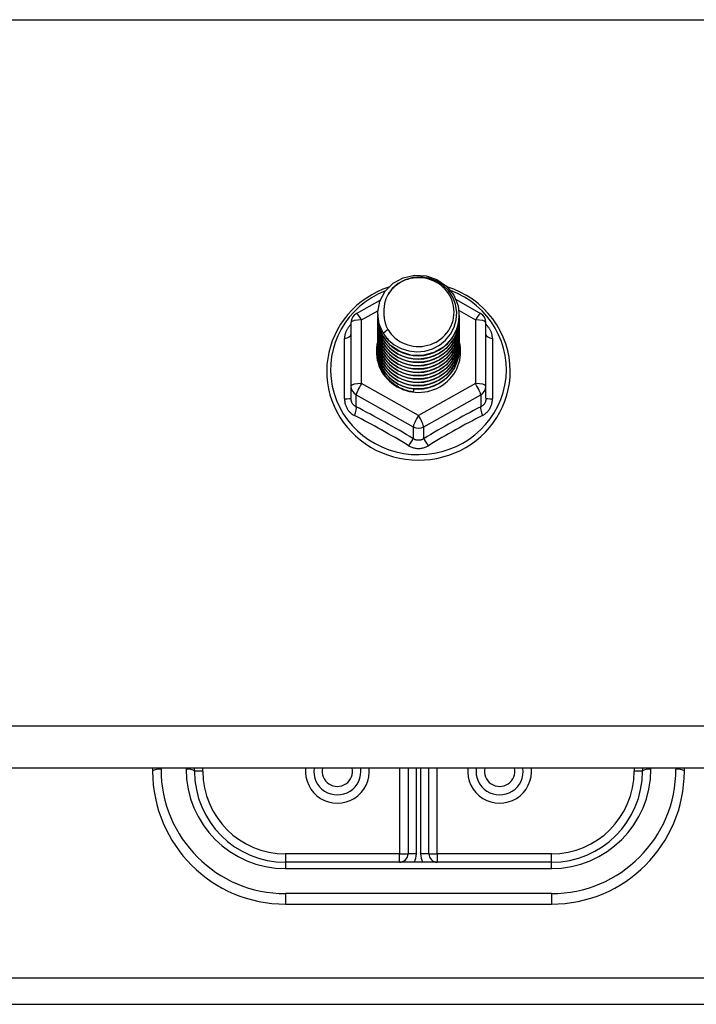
# Model space of a CAD drawing. Header units: inches. Extents: x 96 to 240, y 71 to 103.
# Tile 68 of 77: x 231.11 to 233.65, y 76.45 to 80.16. Entities that reach past the tile are written whole.
import ezdxf

# ---------------------------------------------------------------- set-up
doc = ezdxf.new("R2010")
doc.units = ezdxf.units.IN
doc.header["$MEASUREMENT"] = 0
doc.layers.add('Visible Edges(ANSI)', color=7, linetype='Continuous', lineweight=25)
doc.layers.add('Visible Tangent Edges(ANSI)', color=7, linetype='Continuous', lineweight=25)

msp = doc.modelspace()

# ---------------------------------------------------------------- linework, layer by layer
at = {"layer": 'Visible Edges(ANSI)'}
for p, q in [((232.3739, 79.0521), (232.4639, 79.1023)), ((232.7488, 79.1038), (232.8414, 79.0521)), ((232.4541, 79.0504), (232.4541, 79.0508)), ((232.4541, 79.0379), (232.4541, 79.0383)), ((232.7612, 79.0441), (232.7612, 79.0445)), ((232.3537, 79.0177), (232.3537, 78.7781)), ((232.4541, 79.0253), (232.4541, 79.0257)), ((232.4541, 79.0128), (232.4541, 79.0132)), ((232.4541, 79.0003), (232.4541, 79.0007)), ((232.7612, 79.0316), (232.7612, 79.032)), ((232.7612, 79.0191), (232.7612, 79.0195)), ((232.7612, 79.0065), (232.7612, 79.0069)), ((232.8616, 78.7781), (232.8616, 79.0177)), ((232.4541, 78.9877), (232.4541, 78.9881)), ((232.4541, 78.9752), (232.4541, 78.9756)), ((232.4541, 78.9626), (232.4541, 78.963)), ((232.7612, 78.994), (232.7612, 78.9944)), ((232.7612, 78.9814), (232.7612, 78.9819)), ((232.7612, 78.9689), (232.7612, 78.9693)), ((232.4541, 78.9501), (232.4541, 78.9505)), ((232.4541, 78.9376), (232.4541, 78.938)), ((232.4541, 78.925), (232.4541, 78.9254)), ((232.7612, 78.9564), (232.7612, 78.9568)), ((232.7612, 78.9438), (232.7612, 78.9442)), ((232.7612, 78.9313), (232.7612, 78.9317)), ((232.4541, 78.9125), (232.4541, 78.9129)), ((232.7612, 78.9188), (232.7612, 78.9192)), ((232.3537, 78.7781), (232.3537, 78.7333)), ((232.8616, 78.7333), (232.8616, 78.7781)), ((232.5893, 78.7641), (232.5879, 78.7566)), ((238.6077, 77.3412), (168.9738, 77.3412)), ((231.6077, 77.3412), (231.6077, 77.3289)), ((231.7651, 77.3289), (231.7651, 77.3412)), ((232.5683, 77.3412), (232.5683, 77.0179)), ((232.647, 77.0179), (232.647, 77.3412)), ((233.4502, 77.3412), (233.4502, 77.3289)), ((233.6077, 77.3289), (233.6077, 77.3412)), ((233.1077, 76.9864), (232.1077, 76.9864)), ((232.1077, 76.8289), (233.1077, 76.8289)), ((183.2327, 76.452), (233.9827, 76.452))]:
    msp.add_line(p, q, dxfattribs=at)
at = {"layer": 'Visible Edges(ANSI)', "flags": 128}
for points in [[(232.475, 78.9771), (232.4586, 79.0157), (232.4543, 79.0571), (232.4623, 79.0981), (232.4822, 79.1352), (232.5122, 79.1653), (232.5499, 79.186), (232.5923, 79.1956), (232.636, 79.1932), (232.6773, 79.1791), (232.713, 79.1541), (232.7402, 79.1205), (232.7567, 79.0808), (232.7611, 79.0382), (232.753, 78.9961), (232.7332, 78.9579), (232.7032, 78.9266), (232.6655, 78.9047), (232.6231, 78.8939), (232.5795, 78.8951), (232.5381, 78.9081), (232.5024, 78.9318), (232.4751, 78.9643), (232.4587, 79.0029), (232.4542, 79.0443)], [(232.4936, 78.9524), (232.5164, 78.9336), (232.5426, 78.9194), (232.5711, 78.9106), (232.601, 78.9073), (232.631, 78.9099), (232.6598, 78.9183), (232.6864, 78.932), (232.7096, 78.9507), (232.7284, 78.9736), (232.7421, 78.9997), (232.7499, 79.0279), (232.7517, 79.0572), (232.7471, 79.086), (232.7364, 79.1134), (232.7202, 79.138), (232.6989, 79.1587), (232.6736, 79.1746), (232.6455, 79.1849), (232.6157, 79.1892), (232.5859, 79.1871), (232.5571, 79.1788), (232.5311, 79.1647), (232.5089, 79.1453), (232.4918, 79.1217)], [(232.4957, 79.151), (232.4737, 79.1428), (232.4523, 79.1332), (232.4316, 79.1222), (232.4117, 79.1099), (232.3928, 79.0963), (232.3748, 79.0814), (232.3579, 79.0654), (232.3422, 79.0483), (232.3277, 79.0302), (232.3146, 79.0111), (232.3028, 78.9913), (232.2924, 78.9706), (232.2835, 78.9494), (232.2761, 78.9276), (232.2703, 78.9053), (232.2661, 78.8827), (232.2635, 78.8599), (232.2625, 78.8369), (232.2631, 78.814), (232.2654, 78.7911), (232.2693, 78.7685), (232.2747, 78.7461), (232.2818, 78.7242), (232.2903, 78.7028), (232.3004, 78.682), (232.3118, 78.662), (232.3247, 78.6427), (232.3389, 78.6244), (232.3544, 78.6071), (232.371, 78.5908), (232.3887, 78.5757), (232.4075, 78.5618), (232.4272, 78.5492), (232.4477, 78.5379), (232.4689, 78.528), (232.4908, 78.5195), (232.5133, 78.5125), (232.5362, 78.507), (232.5594, 78.5031), (232.5828, 78.5006), (232.6064, 78.4998), (232.6299, 78.5005), (232.6534, 78.5027), (232.6766, 78.5065), (232.6995, 78.5118), (232.722, 78.5187), (232.744, 78.527), (232.7653, 78.5367), (232.7859, 78.5479), (232.8057, 78.5603), (232.8246, 78.5741), (232.8424, 78.5891), (232.8592, 78.6052), (232.8748, 78.6225), (232.8891, 78.6407), (232.9021, 78.6598), (232.9138, 78.6798), (232.924, 78.7005), (232.9327, 78.7218), (232.9399, 78.7437), (232.9455, 78.766), (232.9496, 78.7886), (232.952, 78.8115), (232.9528, 78.8344)], [(232.9528, 78.8344), (232.9517, 78.8607), (232.9485, 78.8868), (232.9433, 78.9126), (232.9359, 78.9379), (232.9265, 78.9625), (232.9151, 78.9864), (232.9019, 79.0093), (232.8869, 79.0311), (232.8701, 79.0518), (232.8517, 79.071), (232.8319, 79.0888), (232.8106, 79.1051), (232.7882, 79.1196), (232.7646, 79.1324), (232.7401, 79.1434), (232.7148, 79.1525)], [(232.4918, 79.1217), (232.4905, 79.1192), (232.4893, 79.1167), (232.4882, 79.1141), (232.4871, 79.1115), (232.486, 79.1089), (232.485, 79.1063), (232.4841, 79.1036), (232.4832, 79.1009), (232.4824, 79.0982), (232.4817, 79.0955), (232.481, 79.0928), (232.4804, 79.09), (232.4798, 79.0873), (232.4793, 79.0845), (232.4789, 79.0818), (232.4785, 79.079), (232.4782, 79.0762), (232.478, 79.0734), (232.4778, 79.0706), (232.4777, 79.0678), (232.4777, 79.065), (232.4777, 79.0622), (232.4778, 79.0594), (232.4779, 79.0566)], [(232.4541, 79.0504), (232.4542, 79.0459), (232.4544, 79.0415), (232.4548, 79.037), (232.4553, 79.0325), (232.4559, 79.0281), (232.4567, 79.0237), (232.4576, 79.0193), (232.4587, 79.0149), (232.4599, 79.0106), (232.4612, 79.0063), (232.4627, 79.0021), (232.4643, 78.9979), (232.4661, 78.9937), (232.468, 78.9896), (232.47, 78.9856), (232.4721, 78.9816), (232.4744, 78.9777), (232.4768, 78.9739), (232.4793, 78.9701), (232.4819, 78.9664), (232.4847, 78.9628), (232.4876, 78.9592), (232.4905, 78.9558), (232.4936, 78.9524)], [(232.4541, 79.0379), (232.4554, 79.0187), (232.4593, 79), (232.4658, 78.9818), (232.4747, 78.9647), (232.4858, 78.9488), (232.4991, 78.9344), (232.5142, 78.9219), (232.5309, 78.9114), (232.5489, 78.903), (232.5679, 78.8971), (232.5876, 78.8935), (232.6077, 78.8925), (232.6277, 78.8941), (232.6474, 78.8981), (232.6664, 78.9046), (232.6844, 78.9135), (232.7011, 78.9245), (232.7162, 78.9376), (232.7295, 78.9524), (232.7406, 78.9689), (232.7495, 78.9865), (232.756, 79.0052), (232.7599, 79.0245), (232.7612, 79.0441)], [(232.7611, 79.0381), (232.7605, 79.0179), (232.7572, 78.998), (232.7512, 78.9786), (232.7426, 78.9602), (232.7316, 78.9431), (232.7184, 78.9276), (232.7031, 78.9139), (232.6862, 78.9023), (232.6678, 78.8931), (232.6483, 78.8862), (232.6281, 78.882), (232.6076, 78.8804), (232.587, 78.8815), (232.5668, 78.8852), (232.5474, 78.8915), (232.529, 78.9003), (232.5121, 78.9113), (232.4968, 78.9245), (232.4836, 78.9395), (232.4726, 78.9561), (232.464, 78.9739), (232.4581, 78.9928), (232.4548, 79.0122), (232.4542, 79.0318)], [(232.4779, 79.0566), (232.4778, 79.0538), (232.4777, 79.051), (232.4777, 79.0481), (232.4778, 79.0453), (232.4779, 79.0425), (232.4781, 79.0397), (232.4783, 79.037), (232.4787, 79.0342), (232.479, 79.0314), (232.4795, 79.0286), (232.48, 79.0259), (232.4806, 79.0231), (232.4812, 79.0204), (232.4819, 79.0177), (232.4826, 79.015), (232.4835, 79.0123), (232.4843, 79.0096), (232.4853, 79.0069), (232.4863, 79.0043), (232.4873, 79.0017), (232.4885, 78.9991), (232.4896, 78.9965), (232.4909, 78.994), (232.4922, 78.9915)], [(232.4541, 79.0253), (232.4554, 79.0062), (232.4593, 78.9874), (232.4658, 78.9693), (232.4747, 78.9521), (232.4858, 78.9362), (232.4991, 78.9219), (232.5142, 78.9094), (232.5309, 78.8988), (232.5489, 78.8905), (232.5679, 78.8845), (232.5876, 78.881), (232.6077, 78.88), (232.6277, 78.8815), (232.6474, 78.8856), (232.6664, 78.8921), (232.6844, 78.9009), (232.7011, 78.912), (232.7162, 78.925), (232.7295, 78.9399), (232.7406, 78.9563), (232.7495, 78.974), (232.756, 78.9926), (232.7599, 79.012), (232.7612, 79.0316)], [(232.4541, 79.0128), (232.4554, 78.9937), (232.4593, 78.9749), (232.4658, 78.9568), (232.4747, 78.9396), (232.4858, 78.9237), (232.4991, 78.9094), (232.5142, 78.8968), (232.5309, 78.8863), (232.5489, 78.878), (232.5679, 78.872), (232.5876, 78.8685), (232.6077, 78.8675), (232.6277, 78.869), (232.6474, 78.873), (232.6664, 78.8795), (232.6844, 78.8884), (232.7011, 78.8994), (232.7162, 78.9125), (232.7295, 78.9274), (232.7406, 78.9438), (232.7495, 78.9615), (232.756, 78.9801), (232.7599, 78.9994), (232.7612, 79.0191)], [(232.4541, 79.0003), (232.4554, 78.9811), (232.4593, 78.9623), (232.4658, 78.9442), (232.4747, 78.9271), (232.4858, 78.9112), (232.4991, 78.8968), (232.5142, 78.8843), (232.5309, 78.8738), (232.5489, 78.8654), (232.5679, 78.8594), (232.5876, 78.8559), (232.6077, 78.8549), (232.6277, 78.8564), (232.6474, 78.8605), (232.6664, 78.867), (232.6844, 78.8758), (232.7011, 78.8869), (232.7162, 78.9), (232.7295, 78.9148), (232.7406, 78.9312), (232.7495, 78.9489), (232.756, 78.9676), (232.7599, 78.9869), (232.7612, 79.0065)], [(232.7611, 79.0255), (232.7605, 79.0053), (232.7572, 78.9854), (232.7512, 78.9661), (232.7426, 78.9477), (232.7316, 78.9306), (232.7184, 78.9151), (232.7031, 78.9014), (232.6862, 78.8898), (232.6678, 78.8805), (232.6483, 78.8737), (232.6281, 78.8695), (232.6076, 78.8679), (232.587, 78.8689), (232.5668, 78.8727), (232.5474, 78.879), (232.529, 78.8877), (232.5121, 78.8988), (232.4968, 78.912), (232.4836, 78.927), (232.4726, 78.9436), (232.464, 78.9614), (232.4581, 78.9802), (232.4548, 78.9996), (232.4542, 79.0193)], [(232.7611, 79.013), (232.7605, 78.9928), (232.7572, 78.9729), (232.7512, 78.9535), (232.7426, 78.9352), (232.7316, 78.9181), (232.7184, 78.9025), (232.7031, 78.8888), (232.6862, 78.8773), (232.6678, 78.868), (232.6483, 78.8612), (232.6281, 78.8569), (232.6076, 78.8553), (232.587, 78.8564), (232.5668, 78.8601), (232.5474, 78.8664), (232.529, 78.8752), (232.5121, 78.8863), (232.4968, 78.8994), (232.4836, 78.9144), (232.4726, 78.931), (232.464, 78.9489), (232.4581, 78.9677), (232.4548, 78.9871), (232.4542, 79.0067)], [(232.7611, 79.0005), (232.7605, 78.9803), (232.7572, 78.9603), (232.7512, 78.941), (232.7426, 78.9226), (232.7316, 78.9055), (232.7184, 78.89), (232.7031, 78.8763), (232.6862, 78.8647), (232.6678, 78.8554), (232.6483, 78.8486), (232.6281, 78.8444), (232.6076, 78.8428), (232.587, 78.8439), (232.5668, 78.8476), (232.5474, 78.8539), (232.529, 78.8627), (232.5121, 78.8737), (232.4968, 78.8869), (232.4836, 78.9019), (232.4726, 78.9185), (232.464, 78.9363), (232.4581, 78.9551), (232.4548, 78.9745), (232.4542, 78.9942)], [(232.4541, 78.9877), (232.4554, 78.9686), (232.4593, 78.9498), (232.4658, 78.9317), (232.4747, 78.9145), (232.4858, 78.8986), (232.4991, 78.8843), (232.5142, 78.8717), (232.5309, 78.8612), (232.5489, 78.8529), (232.5679, 78.8469), (232.5876, 78.8434), (232.6077, 78.8424), (232.6277, 78.8439), (232.6474, 78.848), (232.6664, 78.8545), (232.6844, 78.8633), (232.7011, 78.8744), (232.7162, 78.8874), (232.7295, 78.9023), (232.7406, 78.9187), (232.7495, 78.9364), (232.756, 78.955), (232.7599, 78.9743), (232.7612, 78.994)], [(232.4541, 78.9752), (232.4554, 78.9561), (232.4593, 78.9373), (232.4658, 78.9191), (232.4747, 78.902), (232.4858, 78.8861), (232.4991, 78.8718), (232.5142, 78.8592), (232.5309, 78.8487), (232.5489, 78.8404), (232.5679, 78.8344), (232.5876, 78.8308), (232.6077, 78.8298), (232.6277, 78.8314), (232.6474, 78.8354), (232.6664, 78.8419), (232.6844, 78.8508), (232.7011, 78.8618), (232.7162, 78.8749), (232.7295, 78.8898), (232.7406, 78.9062), (232.7495, 78.9238), (232.756, 78.9425), (232.7599, 78.9618), (232.7612, 78.9814)], [(232.4541, 78.9626), (232.4554, 78.9435), (232.4593, 78.9247), (232.4658, 78.9066), (232.4747, 78.8894), (232.4858, 78.8736), (232.4991, 78.8592), (232.5142, 78.8467), (232.5309, 78.8361), (232.5489, 78.8278), (232.5679, 78.8218), (232.5876, 78.8183), (232.6077, 78.8173), (232.6277, 78.8188), (232.6474, 78.8229), (232.6664, 78.8294), (232.6844, 78.8382), (232.7011, 78.8493), (232.7162, 78.8624), (232.7295, 78.8772), (232.7406, 78.8936), (232.7495, 78.9113), (232.756, 78.93), (232.7599, 78.9493), (232.7612, 78.9689)], [(232.7611, 78.9879), (232.7605, 78.9677), (232.7572, 78.9478), (232.7512, 78.9285), (232.7426, 78.9101), (232.7316, 78.893), (232.7184, 78.8774), (232.7031, 78.8638), (232.6862, 78.8522), (232.6678, 78.8429), (232.6483, 78.8361), (232.6281, 78.8318), (232.6076, 78.8302), (232.587, 78.8313), (232.5668, 78.8351), (232.5474, 78.8414), (232.529, 78.8501), (232.5121, 78.8612), (232.4968, 78.8743), (232.4836, 78.8894), (232.4726, 78.9059), (232.464, 78.9238), (232.4581, 78.9426), (232.4548, 78.962), (232.4542, 78.9817)], [(232.7611, 78.9754), (232.7605, 78.9552), (232.7572, 78.9353), (232.7512, 78.9159), (232.7426, 78.8975), (232.7316, 78.8804), (232.7184, 78.8649), (232.7031, 78.8512), (232.6862, 78.8397), (232.6678, 78.8304), (232.6483, 78.8235), (232.6281, 78.8193), (232.6076, 78.8177), (232.587, 78.8188), (232.5668, 78.8225), (232.5474, 78.8288), (232.529, 78.8376), (232.5121, 78.8487), (232.4968, 78.8618), (232.4836, 78.8768), (232.4726, 78.8934), (232.464, 78.9113), (232.4581, 78.9301), (232.4548, 78.9495), (232.4542, 78.9691)], [(232.7611, 78.9628), (232.7605, 78.9427), (232.7572, 78.9227), (232.7512, 78.9034), (232.7426, 78.885), (232.7316, 78.8679), (232.7184, 78.8524), (232.7031, 78.8387), (232.6862, 78.8271), (232.6678, 78.8178), (232.6483, 78.811), (232.6281, 78.8068), (232.6076, 78.8052), (232.587, 78.8062), (232.5668, 78.81), (232.5474, 78.8163), (232.529, 78.8251), (232.5121, 78.8361), (232.4968, 78.8493), (232.4836, 78.8643), (232.4726, 78.8809), (232.464, 78.8987), (232.4581, 78.9175), (232.4548, 78.9369), (232.4542, 78.9566)], [(232.4922, 78.9915), (232.4914, 78.9909), (232.4907, 78.9903), (232.49, 78.9897), (232.4893, 78.9891), (232.4886, 78.9885), (232.4879, 78.9879), (232.4872, 78.9873), (232.4864, 78.9867), (232.4857, 78.9861), (232.485, 78.9855), (232.4843, 78.9849), (232.4836, 78.9843), (232.4829, 78.9837), (232.4822, 78.9831), (232.4814, 78.9825), (232.4807, 78.9819), (232.48, 78.9813), (232.4793, 78.9807), (232.4786, 78.9801), (232.4779, 78.9795), (232.4772, 78.9789), (232.4764, 78.9783), (232.4757, 78.9777), (232.475, 78.9771)], [(232.4541, 78.9501), (232.4554, 78.931), (232.4593, 78.9122), (232.4658, 78.8941), (232.4747, 78.8769), (232.4858, 78.861), (232.4991, 78.8467), (232.5142, 78.8341), (232.5309, 78.8236), (232.5489, 78.8153), (232.5679, 78.8093), (232.5876, 78.8058), (232.6077, 78.8048), (232.6277, 78.8063), (232.6474, 78.8103), (232.6664, 78.8168), (232.6844, 78.8257), (232.7011, 78.8367), (232.7162, 78.8498), (232.7295, 78.8647), (232.7406, 78.8811), (232.7495, 78.8988), (232.756, 78.9174), (232.7599, 78.9367), (232.7612, 78.9564)], [(232.4541, 78.9376), (232.4554, 78.9184), (232.4593, 78.8997), (232.4658, 78.8815), (232.4747, 78.8644), (232.4858, 78.8485), (232.4991, 78.8341), (232.5142, 78.8216), (232.5309, 78.8111), (232.5489, 78.8027), (232.5679, 78.7968), (232.5876, 78.7932), (232.6077, 78.7922), (232.6277, 78.7938), (232.6474, 78.7978), (232.6664, 78.8043), (232.6844, 78.8132), (232.7011, 78.8242), (232.7162, 78.8373), (232.7295, 78.8521), (232.7406, 78.8685), (232.7495, 78.8862), (232.756, 78.9049), (232.7599, 78.9242), (232.7612, 78.9438)], [(232.4541, 78.925), (232.4554, 78.9059), (232.4593, 78.8871), (232.4658, 78.869), (232.4747, 78.8518), (232.4858, 78.8359), (232.4991, 78.8216), (232.5142, 78.8091), (232.5309, 78.7985), (232.5489, 78.7902), (232.5679, 78.7842), (232.5876, 78.7807), (232.6077, 78.7797), (232.6277, 78.7812), (232.6474, 78.7853), (232.6664, 78.7918), (232.6844, 78.8006), (232.7011, 78.8117), (232.7162, 78.8247), (232.7295, 78.8396), (232.7406, 78.856), (232.7495, 78.8737), (232.756, 78.8923), (232.7599, 78.9116), (232.7612, 78.9313)], [(232.7611, 78.9503), (232.7605, 78.9301), (232.7572, 78.9102), (232.7512, 78.8909), (232.7426, 78.8725), (232.7316, 78.8554), (232.7184, 78.8398), (232.7031, 78.8262), (232.6862, 78.8146), (232.6678, 78.8053), (232.6483, 78.7985), (232.6281, 78.7942), (232.6076, 78.7926), (232.587, 78.7937), (232.5668, 78.7974), (232.5474, 78.8037), (232.529, 78.8125), (232.5121, 78.8236), (232.4968, 78.8367), (232.4836, 78.8517), (232.4726, 78.8683), (232.464, 78.8862), (232.4581, 78.905), (232.4548, 78.9244), (232.4542, 78.944)], [(232.7611, 78.9378), (232.7605, 78.9176), (232.7572, 78.8976), (232.7512, 78.8783), (232.7426, 78.8599), (232.7316, 78.8428), (232.7184, 78.8273), (232.7031, 78.8136), (232.6862, 78.802), (232.6678, 78.7928), (232.6483, 78.7859), (232.6281, 78.7817), (232.6076, 78.7801), (232.587, 78.7812), (232.5668, 78.7849), (232.5474, 78.7912), (232.529, 78.8), (232.5121, 78.811), (232.4968, 78.8242), (232.4836, 78.8392), (232.4726, 78.8558), (232.464, 78.8736), (232.4581, 78.8924), (232.4548, 78.9118), (232.4542, 78.9315)], [(232.7611, 78.9252), (232.7605, 78.905), (232.7572, 78.8851), (232.7512, 78.8658), (232.7426, 78.8474), (232.7316, 78.8303), (232.7184, 78.8148), (232.7031, 78.8011), (232.6862, 78.7895), (232.6678, 78.7802), (232.6483, 78.7734), (232.6281, 78.7691), (232.6076, 78.7676), (232.587, 78.7686), (232.5668, 78.7724), (232.5474, 78.7787), (232.529, 78.7874), (232.5121, 78.7985), (232.4968, 78.8117), (232.4836, 78.8267), (232.4726, 78.8432), (232.464, 78.8611), (232.4581, 78.8799), (232.4548, 78.8993), (232.4542, 78.919)], [(232.4541, 78.9125), (232.4554, 78.8934), (232.4593, 78.8746), (232.4658, 78.8564), (232.4747, 78.8393), (232.4858, 78.8234), (232.4991, 78.8091), (232.5142, 78.7965), (232.5309, 78.786), (232.5489, 78.7777), (232.5679, 78.7717), (232.5876, 78.7682), (232.6077, 78.7671), (232.6277, 78.7687), (232.6474, 78.7727), (232.6664, 78.7792), (232.6844, 78.7881), (232.7011, 78.7991), (232.7162, 78.8122), (232.7295, 78.8271), (232.7406, 78.8435), (232.7495, 78.8611), (232.756, 78.8798), (232.7599, 78.8991), (232.7612, 78.9188)], [(232.7611, 78.9127), (232.7611, 78.9126), (232.7611, 78.9125), (232.7611, 78.9124), (232.7611, 78.9123), (232.7611, 78.9122), (232.7611, 78.9121), (232.7611, 78.912), (232.7611, 78.9119), (232.7611, 78.9118), (232.7611, 78.9117), (232.7611, 78.9116), (232.7611, 78.9116), (232.7611, 78.9115), (232.7611, 78.9114), (232.7611, 78.9113), (232.7611, 78.9112), (232.7611, 78.9111), (232.7611, 78.911), (232.7611, 78.9109), (232.7611, 78.9108), (232.7611, 78.9107), (232.7611, 78.9106), (232.7611, 78.9105), (232.7611, 78.9104)], [(232.5879, 78.7566), (232.5797, 78.758), (232.5715, 78.7598), (232.5635, 78.762), (232.5556, 78.7646), (232.5479, 78.7676), (232.5404, 78.771), (232.533, 78.7748), (232.5259, 78.779), (232.519, 78.7836), (232.5124, 78.7884), (232.5061, 78.7937), (232.5001, 78.7992), (232.4944, 78.8051), (232.489, 78.8112), (232.484, 78.8176), (232.4793, 78.8243), (232.4751, 78.8312), (232.4712, 78.8383), (232.4678, 78.8456), (232.4648, 78.8531), (232.4622, 78.8607), (232.46, 78.8685), (232.4583, 78.8763), (232.457, 78.8842)]]:
    msp.add_lwpolyline(points, dxfattribs=at)
at = {"layer": 'Visible Edges(ANSI)'}
for centre, radius, start, end in [((232.3931, 79.0177), 0.0394, 119.1745, 180), ((232.8222, 79.0177), 0.0394, 0, 60.8255), ((232.3025, 77.3289), 0.0886, 172.0413, 7.9587), ((232.9128, 77.3289), 0.0886, 172.0413, 7.9587), ((232.1077, 77.3289), 0.5, 180, 270), ((232.1077, 77.3289), 0.3425, 180, 270), ((233.1077, 77.3289), 0.3425, 270, 0), ((233.1077, 77.3289), 0.5, 270, 0), ((232.5368, 77.0179), 0.0315, 270, 0), ((232.6785, 77.0179), 0.0315, 180, 270)]:
    msp.add_arc(centre, radius, start, end, dxfattribs=at)
for centre, major_axis, start_param, end_param in [((232.6077, 79.0569), (0.1339, 0), 3.671471, 8.899926), ((232.6077, 79.0519), (0.1535, 0), 3.669461, 3.875388), ((232.6077, 78.9079), (-0.1585, 0), 6.031816, 9.674875)]:
    msp.add_ellipse(centre, major_axis=major_axis, ratio=0.966998, start_param=start_param, end_param=end_param, dxfattribs=at)
at = {"layer": 'Visible Tangent Edges(ANSI)'}
for p, q in [((168.9738, 80.1573), (238.6077, 80.1573)), ((232.3931, 79.0277), (232.4546, 79.062)), ((232.7601, 79.0624), (232.8222, 79.0277)), ((232.3931, 78.7881), (232.3931, 79.0277)), ((232.8222, 79.0277), (232.8222, 78.7881)), ((232.3295, 78.7304), (232.3295, 78.9576)), ((232.8858, 78.9576), (232.8858, 78.7304)), ((232.6077, 78.6683), (232.3931, 78.7881)), ((232.8222, 78.7881), (232.6077, 78.6683)), ((232.3734, 78.7451), (232.588, 78.6253)), ((232.3734, 78.7003), (232.3734, 78.7451)), ((232.6273, 78.6253), (232.8419, 78.7451)), ((232.8419, 78.7451), (232.8419, 78.7003)), ((232.588, 78.6253), (232.588, 78.5805)), ((232.6273, 78.5805), (232.6273, 78.6253)), ((238.6077, 77.4981), (168.9738, 77.4981)), ((231.6392, 77.337), (231.6392, 77.3412)), ((231.7336, 77.3412), (231.7336, 77.337)), ((231.7966, 77.3289), (231.7966, 77.3412)), ((232.5368, 77.3412), (232.5368, 77.0179)), ((232.5998, 77.0179), (232.5998, 77.3412)), ((232.6155, 77.3412), (232.6155, 77.0179)), ((232.6785, 77.0179), (232.6785, 77.3412)), ((233.4187, 77.3412), (233.4187, 77.3289)), ((233.4817, 77.337), (233.4817, 77.3412)), ((233.5762, 77.3412), (233.5762, 77.337)), ((231.7966, 77.3289), (231.7651, 77.3289)), ((233.4502, 77.3289), (233.4187, 77.3289)), ((232.5368, 77.0179), (232.1077, 77.0179)), ((232.1077, 77.0179), (232.1077, 76.9864)), ((232.5368, 76.9864), (232.5368, 77.0179)), ((232.5368, 77.0179), (232.5683, 77.0179)), ((232.5998, 77.0179), (232.5683, 77.0179)), ((232.647, 77.0179), (232.6155, 77.0179)), ((232.647, 77.0179), (232.6785, 77.0179)), ((233.1077, 77.0179), (232.6785, 77.0179)), ((232.6785, 77.0179), (232.6785, 76.9864)), ((233.1077, 76.9864), (233.1077, 77.0179)), ((232.1077, 76.9864), (232.1077, 76.963)), ((232.1077, 76.963), (233.1077, 76.963)), ((233.1077, 76.963), (233.1077, 76.9864)), ((233.1077, 76.8685), (232.1077, 76.8685)), ((232.1077, 76.8685), (232.1077, 76.8289)), ((233.1077, 76.8685), (233.1077, 76.8289)), ((183.2327, 76.551), (233.9827, 76.551))]:
    msp.add_line(p, q, dxfattribs=at)
at = {"layer": 'Visible Tangent Edges(ANSI)', "flags": 128}
for points in [[(232.3537, 79.0102), (232.3518, 79.0084), (232.35, 79.0066), (232.3483, 79.0047), (232.3466, 79.0028), (232.345, 79.0008), (232.3434, 78.9987), (232.342, 78.9966), (232.3406, 78.9945), (232.3393, 78.9924), (232.338, 78.9902), (232.3369, 78.9879), (232.3358, 78.9857), (232.3348, 78.9834), (232.3339, 78.9811), (232.333, 78.9788), (232.3323, 78.9765), (232.3316, 78.9741), (232.3311, 78.9717), (232.3306, 78.9694), (232.3302, 78.967), (232.3299, 78.9646), (232.3297, 78.9623), (232.3295, 78.9599), (232.3295, 78.9576)], [(232.8858, 78.9576), (232.8858, 78.9599), (232.8856, 78.9623), (232.8854, 78.9646), (232.8851, 78.967), (232.8847, 78.9694), (232.8842, 78.9717), (232.8837, 78.9741), (232.883, 78.9765), (232.8823, 78.9788), (232.8814, 78.9811), (232.8805, 78.9834), (232.8795, 78.9857), (232.8785, 78.9879), (232.8773, 78.9902), (232.876, 78.9924), (232.8747, 78.9945), (232.8733, 78.9966), (232.8719, 78.9987), (232.8703, 79.0008), (232.8687, 79.0028), (232.867, 79.0047), (232.8653, 79.0066), (232.8635, 79.0084), (232.8616, 79.0102)], [(232.3295, 78.7304), (232.3296, 78.7271), (232.3298, 78.7238), (232.3301, 78.7206), (232.3306, 78.7174), (232.3312, 78.7142), (232.332, 78.711), (232.3329, 78.7079), (232.334, 78.7049), (232.3352, 78.7019), (232.3365, 78.699), (232.3379, 78.6961), (232.3395, 78.6933), (232.3412, 78.6906), (232.343, 78.688), (232.345, 78.6855), (232.347, 78.6831), (232.3492, 78.6808), (232.3514, 78.6785), (232.3538, 78.6765), (232.3562, 78.6745), (232.3588, 78.6726), (232.3614, 78.6709), (232.3641, 78.6693), (232.3668, 78.6678)], [(232.3734, 78.7003), (232.372, 78.701), (232.3705, 78.7018), (232.3692, 78.7026), (232.3678, 78.7036), (232.3665, 78.7046), (232.3653, 78.7056), (232.3641, 78.7067), (232.363, 78.7079), (232.3619, 78.7092), (232.3609, 78.7105), (232.3599, 78.7119), (232.359, 78.7133), (232.3582, 78.7147), (232.3574, 78.7163), (232.3567, 78.7178), (232.3561, 78.7194), (232.3555, 78.7211), (232.3551, 78.7227), (232.3546, 78.7244), (232.3543, 78.7262), (232.354, 78.7279), (232.3539, 78.7297), (232.3538, 78.7315), (232.3537, 78.7333)], [(232.8616, 78.7333), (232.8616, 78.7315), (232.8614, 78.7297), (232.8613, 78.7279), (232.861, 78.7262), (232.8607, 78.7244), (232.8603, 78.7227), (232.8598, 78.7211), (232.8592, 78.7194), (232.8586, 78.7178), (232.8579, 78.7163), (232.8571, 78.7147), (232.8563, 78.7133), (232.8554, 78.7119), (232.8544, 78.7105), (232.8534, 78.7092), (232.8524, 78.7079), (232.8512, 78.7067), (232.85, 78.7056), (232.8488, 78.7046), (232.8475, 78.7036), (232.8461, 78.7026), (232.8448, 78.7018), (232.8434, 78.701), (232.8419, 78.7003)], [(232.8485, 78.6678), (232.8512, 78.6693), (232.8539, 78.6709), (232.8565, 78.6726), (232.8591, 78.6745), (232.8615, 78.6765), (232.8639, 78.6785), (232.8661, 78.6808), (232.8683, 78.6831), (232.8703, 78.6855), (232.8723, 78.688), (232.8741, 78.6906), (232.8758, 78.6933), (232.8774, 78.6961), (232.8788, 78.699), (232.8801, 78.7019), (232.8813, 78.7049), (232.8824, 78.7079), (232.8833, 78.711), (232.8841, 78.7142), (232.8847, 78.7174), (232.8852, 78.7206), (232.8855, 78.7238), (232.8858, 78.7271), (232.8858, 78.7304)], [(232.5703, 78.5542), (232.5731, 78.5526), (232.576, 78.551), (232.579, 78.5497), (232.5821, 78.5484), (232.5851, 78.5473), (232.5883, 78.5463), (232.5915, 78.5455), (232.5947, 78.5448), (232.5979, 78.5443), (232.6011, 78.5439), (232.6044, 78.5437), (232.6077, 78.5436), (232.611, 78.5437), (232.6142, 78.5439), (232.6175, 78.5443), (232.6207, 78.5448), (232.6239, 78.5455), (232.6271, 78.5463), (232.6302, 78.5473), (232.6333, 78.5484), (232.6363, 78.5497), (232.6393, 78.5511), (232.6422, 78.5526), (232.645, 78.5542)], [(232.6273, 78.5805), (232.6259, 78.5796), (232.6243, 78.5787), (232.6228, 78.5779), (232.6212, 78.5772), (232.6195, 78.5766), (232.6179, 78.576), (232.6162, 78.5755), (232.6145, 78.5752), (232.6128, 78.5749), (232.6111, 78.5746), (232.6094, 78.5745), (232.6077, 78.5745), (232.6059, 78.5745), (232.6042, 78.5746), (232.6025, 78.5748), (232.6008, 78.5751), (232.5991, 78.5755), (232.5974, 78.576), (232.5958, 78.5766), (232.5942, 78.5772), (232.5926, 78.5779), (232.591, 78.5787), (232.5895, 78.5796), (232.588, 78.5805)]]:
    msp.add_lwpolyline(points, dxfattribs=at)
at = {"layer": 'Visible Tangent Edges(ANSI)'}
for centre, radius, start, end in [((232.1077, 77.337), 0.4685, 180, 270), ((232.1077, 77.337), 0.374, 180, 270), ((232.3025, 77.3289), 0.1201, 174.1375, 5.8625), ((232.3025, 77.3289), 0.0571, 167.5933, 12.4067), ((232.9128, 77.3289), 0.1201, 174.1375, 5.8625), ((232.9128, 77.3289), 0.0571, 167.5933, 12.4067), ((233.1077, 77.337), 0.4685, 270, 0), ((233.1077, 77.337), 0.374, 270, 0), ((232.1077, 77.3289), 0.311, 180, 270), ((233.1077, 77.3289), 0.311, 270, 0), ((232.5368, 77.0179), 0.063, 330, 0), ((232.6785, 77.0179), 0.063, 180, 210)]:
    msp.add_arc(centre, radius, start, end, dxfattribs=at)
for centre, major_axis, ratio, start_param, end_param in [((232.6077, 78.8404), (0.3308, 0), 0.966998, 1.955468, 7.482801), ((232.3931, 79.0177), (-0.0192, 0.0344), 0.127392, 4.936728, 6.283185), ((232.8222, 79.0177), (0.0192, 0.0344), 0.127392, 0, 1.346458), ((232.3931, 79.0177), (-0.0394, 0), 0.254784, 4.712389, 6.283185), ((232.8222, 79.0177), (0.0394, 0), 0.254784, 0, 1.570796), ((232.3143, 78.9729), (0.0394, 0), 0.420933, 5.107073, 6.283185), ((232.901, 78.9729), (-0.0394, 0), 0.420933, 0, 1.176113), ((232.3931, 78.7781), (-0.0394, 0), 0.254784, 4.712389, 6.283185), ((232.3931, 78.7781), (-0.0394, 0), 0.966998, 0, 1.047198), ((232.3931, 78.7781), (-0.0192, -0.0344), 0.127392, 4.48805, 6.058847), ((232.8222, 78.7781), (0.0394, 0), 0.254784, 0, 1.570796), ((232.8222, 78.7781), (0.0192, -0.0344), 0.127392, 0.224339, 1.795135), ((232.8222, 78.7781), (0.0394, 0), 0.966998, 5.235988, 6.283185), ((232.3143, 78.7333), (0.0394, 0), 0.080687, 5.107073, 6.283185), ((232.901, 78.7333), (-0.0394, 0), 0.080687, 0, 1.176113), ((232.3537, 78.6673), (0.0178, 0.0351), 0.295528, 4.874003, 6.050115), ((232.4686, 78.4435), (0.5734, -0.3423), 0.220649, 1.524932, 1.878631), ((232.4807, 78.4638), (-0.6046, 0.361), 0.220649, 4.666525, 5.020223), ((232.6077, 78.6583), (-0.0192, -0.0344), 0.127392, 4.48805, 6.058847), ((232.6077, 78.6583), (0.0192, -0.0344), 0.127392, 0.224339, 1.795135), ((232.7346, 78.4638), (-0.6046, -0.361), 0.220649, 4.404555, 4.758253), ((232.7467, 78.4435), (0.5734, 0.3423), 0.220649, 1.262962, 1.61666), ((232.8616, 78.6673), (-0.0178, 0.0351), 0.295528, 0.23307, 1.409183), ((232.6077, 78.6583), (0.0394, 0), 0.966998, 4.18879, 5.235988), ((232.5683, 78.5476), (0.0205, 0.0336), 0.044718, 0.222707, 1.398819), ((232.647, 78.5476), (-0.0205, 0.0336), 0.044718, 4.884366, 6.060479), ((231.6392, 77.3289), (-0.0315, 0), 0.254784, 4.712389, 6.283185), ((231.7336, 77.3289), (0.0315, 0), 0.254784, 0, 1.570796), ((233.4817, 77.3289), (-0.0315, 0), 0.254784, 4.712389, 6.283185), ((233.5762, 77.3289), (0.0315, 0), 0.254784, 0, 1.570796)]:
    msp.add_ellipse(centre, major_axis=major_axis, ratio=ratio, start_param=start_param, end_param=end_param, dxfattribs=at)

doc.saveas('drawing.dxf')
